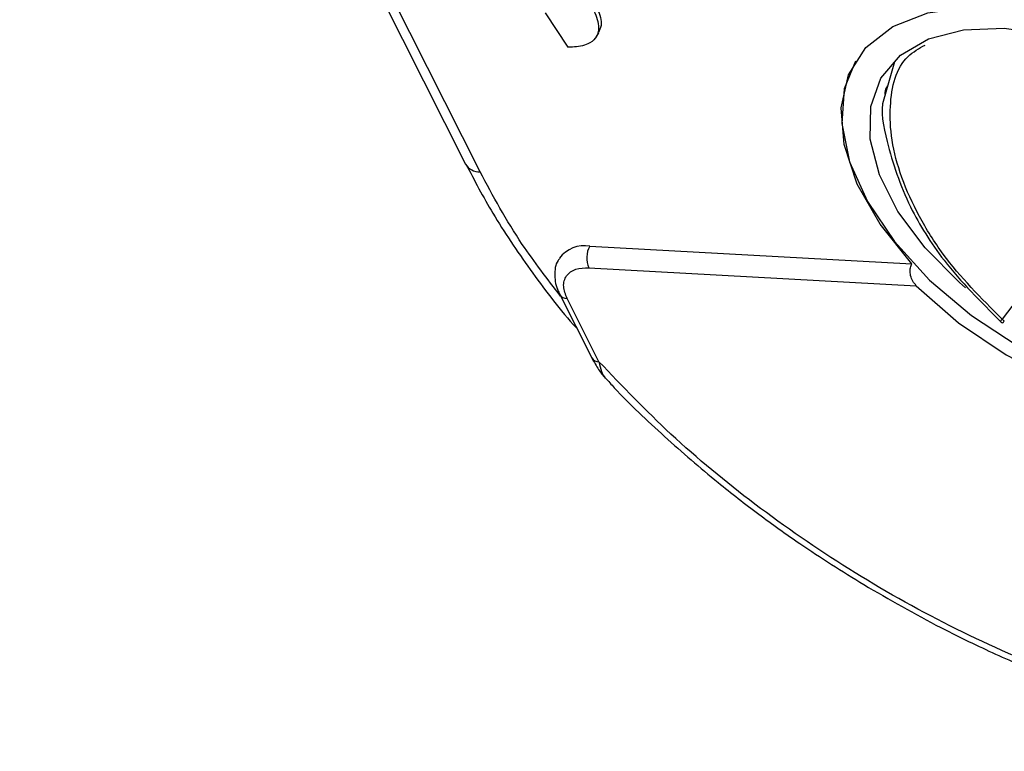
# Model space of a CAD drawing. Header units: millimetres. Extents: x 8853 to 11418, y 45 to 1005.
# Tile 200 of 256: x 10768 to 10794, y 711 to 730. Entities that reach past the tile are written whole.
import ezdxf

# ---------------------------------------------------------------- set-up
doc = ezdxf.new("R2010")
doc.units = ezdxf.units.MM

msp = doc.modelspace()

# ---------------------------------------------------------------- linework, layer by layer
at = {"color": 7, "linetype": 'Continuous', "lineweight": 25}
for p, q in [((10780.477, 726.177), (10768.698, 749.536)), ((10768.461, 749.456), (10780.099, 726.376)), ((10782.181, 730.322), (10782.768, 729.425)), ((10783.51, 729.693), (10783.577, 729.805)), ((10798.331, 727.855), (10794.104, 722.329)), ((10783.342, 724.234), (10791.753, 723.772)), ((10783.317, 723.669), (10791.866, 723.199)), ((10782.561, 722.968), (10783.394, 721.316)), ((10783.583, 721.216), (10782.75, 722.868)), ((10794.114, 722.229), (10794.113, 722.231))]:
    msp.add_line(p, q, dxfattribs=at)
at = {"color": 7, "linetype": 'Continuous', "lineweight": 25, "flags": 128}
for points in [[(10791.753, 723.772), (10790.924, 724.803), (10790.325, 725.855), (10789.979, 726.884), (10789.901, 727.847), (10790.093, 728.705), (10790.549, 729.423), (10791.249, 729.97), (10792.164, 730.323), (10793.257, 730.47), (10794.482, 730.402), (10795.789, 730.124), (10797.123, 729.647), (10798.43, 728.989), (10799.656, 728.18), (10800.75, 727.251), (10801.666, 726.241), (10802.368, 725.193), (10802.825, 724.149), (10803.02, 723.152)], [(10793.152, 723.147), (10792.992, 723.284), (10792.094, 724.187), (10791.387, 725.139), (10790.903, 726.099), (10790.663, 727.026), (10790.676, 727.878), (10790.943, 728.619), (10791.452, 729.216), (10792.18, 729.643), (10793.097, 729.881), (10794.161, 729.92)], [(10794.161, 729.92), (10795.326, 729.758), (10796.542, 729.403), (10797.754, 728.869), (10798.911, 728.181), (10799.962, 727.368), (10800.86, 726.465), (10801.567, 725.513), (10802.051, 724.553), (10802.292, 723.626), (10802.278, 722.774), (10802.011, 722.033), (10801.502, 721.436), (10800.774, 721.009), (10800.345, 720.868)], [(10790.276, 729.063), (10789.985, 728.339), (10789.921, 727.431), (10790.125, 726.436), (10790.59, 725.396), (10791.295, 724.352), (10792.213, 723.349), (10793.305, 722.427), (10794.527, 721.623), (10795.829, 720.971), (10797.158, 720.498), (10798.458, 720.222), (10799.678, 720.155), (10800.766, 720.299), (10801.679, 720.65), (10802.379, 721.192), (10802.58, 721.439)], [(10791.866, 723.199), (10792.967, 722.235), (10794.211, 721.392), (10795.546, 720.706), (10796.914, 720.207), (10798.254, 719.916), (10799.509, 719.847), (10800.625, 720.003), (10801.553, 720.376), (10802.252, 720.95), (10802.693, 721.7), (10802.857, 722.595)]]:
    msp.add_lwpolyline(points, dxfattribs=at)
at = {"color": 7, "linetype": 'Continuous', "lineweight": 25}
for centre, radius, start, end in [((10780.457, 726.596), 0.42, 211.606, 272.703), ((10783.204, 723.422), 0.824, 80.3482, 142.6825), ((10783.902, 723.927), 0.639, 151.2282, 203.7699), ((10782.74, 723.078), 0.21, 212.1971, 272.6527), ((10794.431, 722.695), 0.491, 228.1459, 236.8019), ((10794.035, 722.348), 0.143, 303.4506, 333.6815), ((10783.573, 721.426), 0.21, 211.606, 272.703)]:
    msp.add_arc(centre, radius, start, end, dxfattribs=at)
for points, knots in [([(10783.37, 730.55), (10783.406, 730.474), (10783.516, 730.245), (10783.607, 729.919), (10783.507, 729.646), (10783.276, 729.48), (10783, 729.43), (10782.809, 729.426), (10782.768, 729.425)], [0, 0, 0, 0, 0.128183, 0.387536, 0.549691, 0.711944, 0.938522, 1, 1, 1, 1]), ([(10783.437, 730.662), (10783.473, 730.586), (10783.582, 730.357), (10783.682, 730.04), (10783.597, 729.868), (10783.568, 729.809)], [0, 0, 0, 0, 0.24568, 0.742765, 1, 1, 1, 1]), ([(10794.104, 722.329), (10793.558, 722.878), (10792.718, 723.72), (10791.916, 725.017), (10791.457, 726.028), (10791.199, 727.008), (10791.154, 728.132), (10791.384, 729.088), (10791.939, 729.395), (10792.099, 729.483)], [0, 0, 0, 0, 0.219982, 0.338121, 0.458403, 0.578259, 0.695221, 0.911692, 1, 1, 1, 1]), ([(10791.295, 729.047), (10791.202, 728.721), (10791.108, 728.394), (10790.923, 727.752), (10791.122, 726.786), (10791.587, 725.368), (10792.617, 723.71), (10793.547, 722.783), (10794.066, 722.265)], [0, 0, 0, 0, 0.1669777, 0.1671989, 0.3291038, 0.5643787, 0.7569222, 1, 1, 1, 1]), ([(10791.059, 728.172), (10791.056, 728.197), (10791.047, 728.294), (10791.085, 728.363), (10791.114, 728.415)], [0, 0, 0, 0, 0.262686, 1, 1, 1, 1]), ([(10780.11, 726.376), (10780.334, 725.947), (10780.816, 725.024), (10781.773, 723.624), (10782.521, 722.617), (10782.976, 722.116), (10783.009, 722.08)], [0, 0, 0, 0, 0.295711, 0.636387, 0.973717, 1, 1, 1, 1]), ([(10782.58, 722.93), (10782.233, 723.379), (10781.403, 724.453), (10780.817, 725.543), (10780.477, 726.177)], [0, 0, 0, 0, 0.418335, 1, 1, 1, 1]), ([(10782.561, 723.917), (10782.545, 723.898), (10782.442, 723.778), (10782.412, 723.461), (10782.46, 723.158), (10782.552, 722.999), (10782.569, 722.969)], [0, 0, 0, 0, 0.0763154, 0.4841026, 0.9050504, 1, 1, 1, 1]), ([(10791.866, 723.199), (10791.833, 723.238), (10791.768, 723.315), (10791.712, 723.462), (10791.699, 723.607), (10791.72, 723.711), (10791.745, 723.758), (10791.753, 723.772)], [0, 0, 0, 0, 0.238951, 0.478398, 0.703727, 0.911587, 1, 1, 1, 1]), ([(10782.75, 722.868), (10782.709, 722.975), (10782.646, 723.14), (10782.67, 723.333), (10782.73, 723.462), (10782.833, 723.564), (10783.012, 723.658), (10783.197, 723.665), (10783.317, 723.669)], [0, 0, 0, 0, 0.239443, 0.369607, 0.5, 0.630164, 0.760557, 1, 1, 1, 1]), ([(10794.066, 722.266), (10794.066, 722.266), (10794.063, 722.265), (10794.069, 722.279), (10794.09, 722.309), (10794.104, 722.329)], [0, 0, 0, 0, 0.059541, 0.383603, 1, 1, 1, 1]), ([(10794.067, 722.267), (10794.07, 722.263), (10794.082, 722.247), (10794.101, 722.24), (10794.117, 722.234)], [0, 0, 0, 0, 0.196293, 1, 1, 1, 1]), ([(10783.395, 721.314), (10783.455, 721.208), (10783.575, 720.993), (10783.688, 720.855), (10783.746, 720.785)], [0, 0, 0, 0, 0.492468, 1, 1, 1, 1]), ([(10803.198, 711.322), (10802.401, 711.394), (10800.778, 711.54), (10798.165, 712.149), (10795.455, 713.057), (10792.73, 714.278), (10790.092, 715.762), (10787.643, 717.456), (10785.433, 719.28), (10784.192, 720.579), (10783.583, 721.216)], [0, 0, 0, 0, 0.119843, 0.244, 0.371208, 0.5, 0.628792, 0.756, 0.880157, 1, 1, 1, 1]), ([(10783.583, 721.216), (10783.602, 721.125), (10783.638, 720.946), (10783.708, 720.842), (10783.743, 720.791)], [0, 0, 0, 0, 0.509196, 1, 1, 1, 1]), ([(10783.748, 720.796), (10783.826, 720.71), (10784.299, 720.181), (10785.28, 719.261), (10786.546, 718.162), (10787.738, 717.239), (10788.996, 716.334), (10789.933, 715.749), (10790.494, 715.398)], [0, 0, 0, 0, 0.042372, 0.259112, 0.472552, 0.625768, 0.775861, 1, 1, 1, 1]), ([(10790.494, 715.398), (10791.16, 715.013), (10792.094, 714.473), (10793.512, 713.774), (10794.728, 713.224), (10796.185, 712.649), (10797.711, 712.136), (10799.292, 711.702), (10800.894, 711.367), (10802.491, 711.143), (10804.061, 711.039), (10805.585, 711.062), (10807.045, 711.215), (10808.427, 711.503), (10809.719, 711.928), (10810.907, 712.495), (10811.98, 713.206), (10812.915, 714.076), (10813.631, 714.967), (10813.939, 715.618), (10814.063, 715.88)], [0, 0, 0, 0, 0.071531, 0.100375, 0.148102, 0.197348, 0.249857, 0.304287, 0.360108, 0.416912, 0.474435, 0.532511, 0.591056, 0.650037, 0.709498, 0.769567, 0.830482, 0.892655, 0.956734, 1, 1, 1, 1])]:
    msp.add_open_spline(points, degree=3, knots=knots, dxfattribs=at)

doc.saveas('drawing.dxf')
